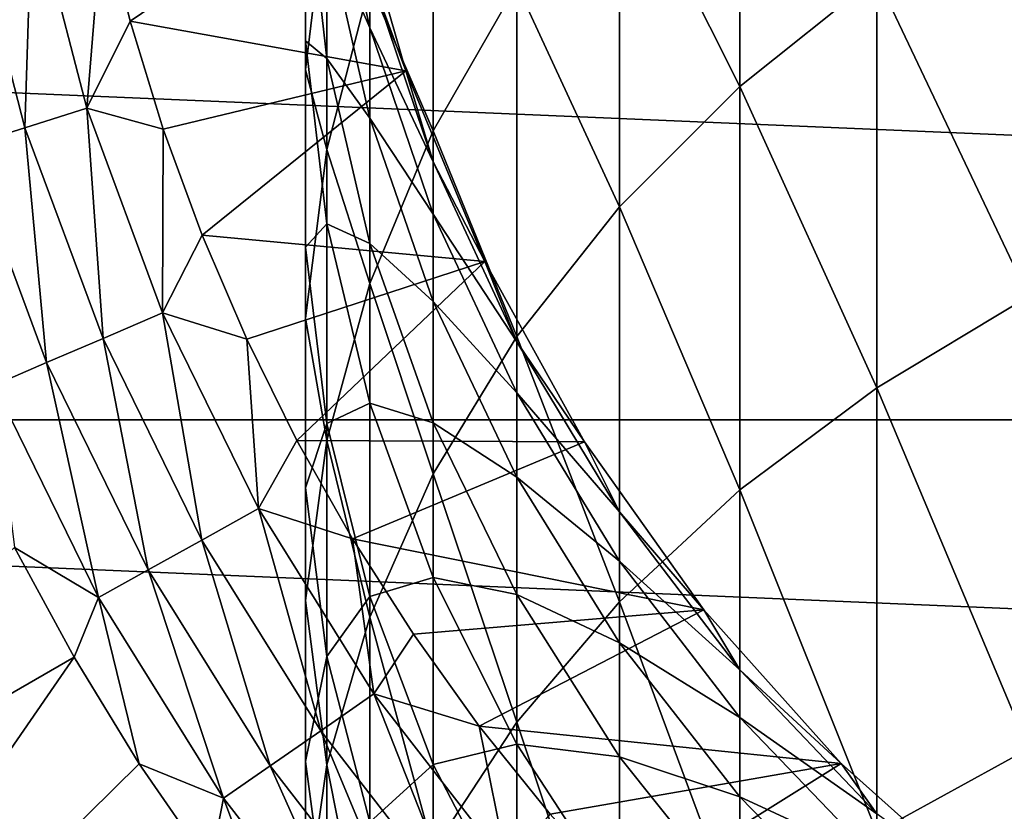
# Model space of a CAD drawing. Header units: metres. Extents: x -82 to 82, y -313 to 40.
# Tile 211 of 256: x -15 to -8.04, y -9.53 to -3.93. Entities that reach past the tile are written whole.
import ezdxf

# ---------------------------------------------------------------- set-up
doc = ezdxf.new("R2010")
doc.units = ezdxf.units.M
doc.layers.add('solid_505278_SW0001_CCC', color=7, linetype='CONTINUOUS')

msp = doc.modelspace()

# ---------------------------------------------------------------- linework, layer by layer
at = {"layer": 'solid_505278_SW0001_CCC'}
for points in [[(-9.908107, -4.403944, 178.716446), (-9.908107, -1.802799, 175.420898), (-10.759957, -2.709013, 174.761734)], [(-9.908107, -4.403944, 178.716446), (-8.940093, -3.627287, 179.380615), (-9.908107, -1.802799, 175.420898)], [(-12.076697, -4.717514, 173.300797), (-12.076697, -2.540731, 170.0466), (-12.52615, -3.677763, 169.349091)], [(-12.076697, -4.717514, 173.300797), (-11.485657, -3.684396, 174.052261), (-12.076697, -2.540731, 170.0466)], [(-12.52615, -3.989585, 150.498718), (-12.828745, -2.631824, 150.713867), (-12.52615, -3.605867, 147.257782)], [(-12.828745, -3.289982, 154.020615), (-12.828745, -2.631824, 150.713867), (-12.52615, -3.989585, 150.498718)], [(-10.759957, -5.255589, 177.988144), (-10.759957, -2.709013, 174.761734), (-11.485657, -3.684396, 174.052261)], [(-10.759957, -5.255589, 177.988144), (-9.908107, -4.403944, 178.716446), (-10.759957, -2.709013, 174.761734)], [(-12.980934, -4.08098, 160.964279), (-12.980934, -2.780686, 161.503357), (-12.980934, -2.875042, 157.698196)], [(-12.980934, -4.285762, 164.765091), (-12.980934, -2.780686, 161.503357), (-12.980934, -4.08098, 160.964279)], [(-12.980934, -4.285762, 164.765091), (-12.828745, -3.039173, 165.400864), (-12.980934, -2.780686, 161.503357)], [(-12.674059, -2.892781, 120), (-14.414154, -3.16414, 120), (-14.22148, -3.940704, 120)], [(-12.270475, -4.293649, 120), (-12.674059, -2.892781, 120), (-14.22148, -3.940704, 120)], [(-12.828745, -4.205811, 157.265457), (-12.980934, -2.875042, 157.698196), (-12.828745, -3.289982, 154.020615)], [(-12.980934, -4.08098, 160.964279), (-12.980934, -2.875042, 157.698196), (-12.828745, -4.205811, 157.265457)], [(-12.674063, -2.892772, 144), (-12.674059, -2.892781, 120), (-12.270475, -4.293649, 120)], [(-12.674063, -2.892772, 144), (-12.270475, -4.293649, 120), (-12.270483, -4.293628, 144)], [(-12.674063, -2.892772, 144), (-12.270483, -4.293628, 144), (-12.52615, -3.605867, 147.257782)], [(-7.867265, -5.889873, 183.165451), (-7.867265, -2.934725, 179.97287), (-8.940093, -3.627287, 179.380615)], [(-12.828745, -4.849551, 168.630264), (-12.828745, -3.039173, 165.400864), (-12.980934, -4.285762, 164.765091)], [(-12.828745, -4.849551, 168.630264), (-12.52615, -3.677763, 169.349091), (-12.828745, -3.039173, 165.400864)], [(-14.913604, -3.064824, 119.963287), (-15.362472, -3.157068, 119.853462), (-14.964256, -4.695065, 119.853462)], [(-14.527024, -4.557883, 119.963287), (-14.913604, -3.064824, 119.963287), (-14.964256, -4.695065, 119.853462)], [(-14.527024, -4.557883, 119.963287), (-14.414154, -3.16414, 120), (-14.913604, -3.064824, 119.963287)], [(-14.964256, -4.695065, 119.853462), (-15.362472, -3.157068, 119.853462), (-15.379685, -4.825408, 119.673233)], [(-14.527024, -4.557883, 119.963287), (-14.22148, -3.940704, 120), (-14.414154, -3.16414, 120)], [(-12.52615, -4.626651, 153.699493), (-12.828745, -3.289982, 154.020615), (-12.52615, -3.989585, 150.498718)], [(-12.828745, -4.205811, 157.265457), (-12.828745, -3.289982, 154.020615), (-12.52615, -4.626651, 153.699493)], [(39.424614, -6.760169, -279.5), (-39.424614, -6.760169, -279.5), (-39.855892, -3.392345, -279.5)], [(39.855892, -3.392345, -279.5), (39.424614, -6.760169, -279.5), (-39.855892, -3.392345, -279.5)], [(-12.270483, -4.293628, 144), (-12.076697, -4.935683, 147.153137), (-12.52615, -3.605867, 147.257782)], [(-12.52615, -3.989585, 150.498718), (-12.52615, -3.605867, 147.257782), (-12.076697, -4.935683, 147.153137)], [(-12.52615, -5.796252, 172.516129), (-12.52615, -3.677763, 169.349091), (-12.828745, -4.849551, 168.630264)], [(-12.52615, -5.796252, 172.516129), (-12.076697, -4.717514, 173.300797), (-12.52615, -3.677763, 169.349091)], [(-11.485657, -6.172239, 177.204254), (-11.485657, -3.684396, 174.052261), (-12.076697, -4.717514, 173.300797)], [(-11.485657, -6.172239, 177.204254), (-10.759957, -5.255589, 177.988144), (-11.485657, -3.684396, 174.052261)], [(-8.940093, -6.533782, 182.52063), (-8.940093, -3.627287, 179.380615), (-9.908107, -4.403944, 178.716446)], [(-8.940093, -6.533782, 182.52063), (-7.867265, -5.889873, 183.165451), (-8.940093, -3.627287, 179.380615)], [(-14.527024, -4.557883, 119.963287), (-13.987089, -4.705425, 120), (-14.22148, -3.940704, 120)], [(-12.270475, -4.293649, 120), (-14.22148, -3.940704, 120), (-13.987089, -4.705425, 120)], [(-12.076697, -5.307074, 150.289932), (-12.52615, -3.989585, 150.498718), (-12.076697, -4.935683, 147.153137)], [(-12.52615, -4.626651, 153.699493), (-12.52615, -3.989585, 150.498718), (-12.076697, -5.307074, 150.289932)], [(-12.828745, -5.373652, 160.42836), (-12.980934, -4.08098, 160.964279), (-12.828745, -4.205811, 157.265457)], [(-12.980934, -5.539702, 164.125549), (-12.980934, -4.08098, 160.964279), (-12.828745, -5.373652, 160.42836)], [(-12.980934, -5.539702, 164.125549), (-12.980934, -4.285762, 164.765091), (-12.980934, -4.08098, 160.964279)], [(-12.52615, -5.513131, 156.840347), (-12.828745, -4.205811, 157.265457), (-12.52615, -4.626651, 153.699493)], [(-12.828745, -5.373652, 160.42836), (-12.828745, -4.205811, 157.265457), (-12.52615, -5.513131, 156.840347)], [(-12.270475, -4.293649, 120), (-13.987089, -4.705425, 120), (-13.711789, -5.455867, 120)], [(-11.712605, -5.640468, 120), (-12.270475, -4.293649, 120), (-13.711789, -5.455867, 120)], [(-12.980934, -6.042357, 167.898529), (-12.980934, -4.285762, 164.765091), (-12.980934, -5.539702, 164.125549)], [(-12.980934, -6.042357, 167.898529), (-12.828745, -4.849551, 168.630264), (-12.980934, -4.285762, 164.765091)], [(-12.270483, -4.293628, 144), (-12.270475, -4.293649, 120), (-11.712605, -5.640468, 120)], [(-12.270483, -4.293628, 144), (-11.712605, -5.640468, 120), (-11.712595, -5.640489, 144)], [(-12.270483, -4.293628, 144), (-11.712595, -5.640489, 144), (-12.076697, -4.935683, 147.153137)], [(-9.908107, -7.255877, 181.797516), (-9.908107, -4.403944, 178.716446), (-10.759957, -5.255589, 177.988144)], [(-9.908107, -7.255877, 181.797516), (-8.940093, -6.533782, 182.52063), (-9.908107, -4.403944, 178.716446)], [(-14.527024, -4.557883, 119.963287), (-14.964256, -4.695065, 119.853462), (-14.412488, -6.184886, 119.853462)], [(-13.991378, -6.004173, 119.963287), (-13.987089, -4.705425, 120), (-14.527024, -4.557883, 119.963287)], [(-13.991378, -6.004173, 119.963287), (-14.527024, -4.557883, 119.963287), (-14.412488, -6.184886, 119.853462)], [(-12.076697, -5.923674, 153.387894), (-12.52615, -4.626651, 153.699493), (-12.076697, -5.307074, 150.289932)], [(-12.52615, -5.513131, 156.840347), (-12.52615, -4.626651, 153.699493), (-12.076697, -5.923674, 153.387894)], [(-14.964256, -4.695065, 119.853462), (-15.379685, -4.825408, 119.673233), (-14.812599, -6.356587, 119.673233)], [(-14.412488, -6.184886, 119.853462), (-14.964256, -4.695065, 119.853462), (-14.812599, -6.356587, 119.673233)], [(-13.991378, -6.004173, 119.963287), (-13.711789, -5.455867, 120), (-13.987089, -4.705425, 120)], [(-12.076697, -7.143147, 176.373962), (-12.076697, -4.717514, 173.300797), (-12.52615, -5.796252, 172.516129)], [(-12.076697, -7.143147, 176.373962), (-11.485657, -6.172239, 177.204254), (-12.076697, -4.717514, 173.300797)], [(-14.812599, -6.356587, 119.673233), (-15.379685, -4.825408, 119.673233), (-15.18184, -6.515041, 119.427048)], [(-12.828745, -6.907966, 171.707489), (-12.828745, -4.849551, 168.630264), (-12.980934, -6.042357, 167.898529)], [(-12.828745, -6.907966, 171.707489), (-12.52615, -5.796252, 172.516129), (-12.828745, -4.849551, 168.630264)], [(-11.712595, -5.640489, 144), (-11.485657, -6.209259, 147.052902), (-12.076697, -4.935683, 147.153137)], [(-12.076697, -5.307074, 150.289932), (-12.076697, -4.935683, 147.153137), (-11.485657, -6.209259, 147.052902)], [(-10.759957, -8.047693, 181.004578), (-10.759957, -5.255589, 177.988144), (-11.485657, -6.172239, 177.204254)], [(-10.759957, -8.047693, 181.004578), (-9.908107, -7.255877, 181.797516), (-10.759957, -5.255589, 177.988144)], [(-11.485657, -6.568843, 150.089996), (-12.076697, -5.307074, 150.289932), (-11.485657, -6.209259, 147.052902)], [(-12.076697, -5.923674, 153.387894), (-12.076697, -5.307074, 150.289932), (-11.485657, -6.568843, 150.089996)], [(-12.828745, -6.786292, 163.489761), (-12.980934, -5.539702, 164.125549), (-12.828745, -5.373652, 160.42836)], [(-12.52615, -6.643546, 159.901886), (-12.828745, -5.373652, 160.42836), (-12.52615, -5.513131, 156.840347)], [(-12.828745, -6.786292, 163.489761), (-12.828745, -5.373652, 160.42836), (-12.52615, -6.643546, 159.901886)], [(-13.991378, -6.004173, 119.963287), (-13.396316, -6.190182, 120), (-13.711789, -5.455867, 120)], [(-11.712605, -5.640468, 120), (-13.711789, -5.455867, 120), (-13.396316, -6.190182, 120)], [(-12.980934, -7.242197, 167.162491), (-12.980934, -5.539702, 164.125549), (-12.828745, -6.786292, 163.489761)], [(-12.980934, -7.242197, 167.162491), (-12.980934, -6.042357, 167.898529), (-12.980934, -5.539702, 164.125549)], [(-12.076697, -6.781674, 156.427841), (-12.52615, -5.513131, 156.840347), (-12.076697, -5.923674, 153.387894)], [(-12.52615, -6.643546, 159.901886), (-12.52615, -5.513131, 156.840347), (-12.076697, -6.781674, 156.427841)], [(-11.712605, -5.640468, 120), (-13.396316, -6.190182, 120), (-13.041457, -6.906519, 120)], [(-11.007418, -6.916409, 120), (-11.712605, -5.640468, 120), (-13.041457, -6.906519, 120)], [(-11.712595, -5.640489, 144), (-11.712605, -5.640468, 120), (-11.007418, -6.916409, 120)], [(-11.712595, -5.640489, 144), (-11.007418, -6.916409, 120), (-11.007415, -6.916417, 144)], [(-11.712595, -5.640489, 144), (-11.007415, -6.916417, 144), (-11.485657, -6.209259, 147.052902)], [(-12.52615, -8.156929, 175.507019), (-12.52615, -5.796252, 172.516129), (-12.828745, -6.907966, 171.707489)], [(-12.52615, -8.156929, 175.507019), (-12.076697, -7.143147, 176.373962), (-12.52615, -5.796252, 172.516129)], [(-7.867265, -9.086631, 186.116089), (-7.867265, -5.889873, 183.165451), (-8.940093, -6.533782, 182.52063)], [(-11.485657, -7.165843, 153.089462), (-12.076697, -5.923674, 153.387894), (-11.485657, -6.568843, 150.089996)], [(-12.076697, -6.781674, 156.427841), (-12.076697, -5.923674, 153.387894), (-11.485657, -7.165843, 153.089462)], [(-13.991378, -6.004173, 119.963287), (-14.412488, -6.184886, 119.853462), (-13.712828, -7.61124, 119.853462)], [(-13.31216, -7.388852, 119.963287), (-13.396316, -6.190182, 120), (-13.991378, -6.004173, 119.963287)], [(-13.31216, -7.388852, 119.963287), (-13.991378, -6.004173, 119.963287), (-13.712828, -7.61124, 119.853462)], [(-12.980934, -8.039619, 170.884354), (-12.980934, -6.042357, 167.898529), (-12.980934, -7.242197, 167.162491)], [(-12.980934, -8.039619, 170.884354), (-12.828745, -6.907966, 171.707489), (-12.980934, -6.042357, 167.898529)], [(-14.412488, -6.184886, 119.853462), (-14.812599, -6.356587, 119.673233), (-14.093515, -7.822539, 119.673233)], [(-13.712828, -7.61124, 119.853462), (-14.412488, -6.184886, 119.853462), (-14.093515, -7.822539, 119.673233)], [(-13.31216, -7.388852, 119.963287), (-13.041457, -6.906519, 120), (-13.396316, -6.190182, 120)], [(-11.485657, -8.899947, 180.151123), (-11.485657, -6.172239, 177.204254), (-12.076697, -7.143147, 176.373962)], [(-11.485657, -8.899947, 180.151123), (-10.759957, -8.047693, 181.004578), (-11.485657, -6.172239, 177.204254)], [(-11.007415, -6.916417, 144), (-10.759957, -7.411663, 146.958267), (-11.485657, -6.209259, 147.052902)], [(-11.485657, -6.568843, 150.089996), (-11.485657, -6.209259, 147.052902), (-10.759957, -7.411663, 146.958267)], [(-14.812599, -6.356587, 119.673233), (-15.18184, -6.515041, 119.427048), (-14.444831, -8.017535, 119.427048)], [(-14.093515, -7.822539, 119.673233), (-14.812599, -6.356587, 119.673233), (-14.444831, -8.017535, 119.427048)], [(-14.444831, -8.017535, 119.427048), (-15.18184, -6.515041, 119.427048), (-15.039022, -7.662744, 119.121323)], [(-8.940093, -9.677908, 185.422684), (-8.940093, -6.533782, 182.52063), (-9.908107, -7.255877, 181.797516)], [(-8.940093, -9.677908, 185.422684), (-7.867265, -9.086631, 186.116089), (-8.940093, -6.533782, 182.52063)], [(-10.759957, -7.760101, 149.901215), (-11.485657, -6.568843, 150.089996), (-10.759957, -7.411663, 146.958267)], [(-11.485657, -7.165843, 153.089462), (-11.485657, -6.568843, 150.089996), (-10.759957, -7.760101, 149.901215)], [(-12.52615, -8.010916, 162.865173), (-12.828745, -6.786292, 163.489761), (-12.52615, -6.643546, 159.901886)], [(-12.076697, -7.875774, 159.391022), (-12.52615, -6.643546, 159.901886), (-12.076697, -6.781674, 156.427841)], [(-12.52615, -8.010916, 162.865173), (-12.52615, -6.643546, 159.901886), (-12.076697, -7.875774, 159.391022)], [(38.70929, -10.079229, -279.5), (-38.70929, -10.079229, -279.5), (-39.424614, -6.760169, -279.5)], [(39.424614, -6.760169, -279.5), (38.70929, -10.079229, -279.5), (-39.424614, -6.760169, -279.5)], [(-12.828745, -8.435002, 166.430771), (-12.980934, -7.242197, 167.162491), (-12.828745, -6.786292, 163.489761)], [(-12.828745, -8.435002, 166.430771), (-12.828745, -6.786292, 163.489761), (-12.52615, -8.010916, 162.865173)], [(-11.485657, -7.996569, 156.032791), (-12.076697, -6.781674, 156.427841), (-11.485657, -7.165843, 153.089462)], [(-12.076697, -7.875774, 159.391022), (-12.076697, -6.781674, 156.427841), (-11.485657, -7.996569, 156.032791)], [(-13.31216, -7.388852, 119.963287), (-12.64821, -7.602789, 120), (-13.041457, -6.906519, 120)], [(-11.007418, -6.916409, 120), (-13.041457, -6.906519, 120), (-12.64821, -7.602789, 120)], [(-12.828745, -9.201699, 174.613556), (-12.828745, -6.907966, 171.707489), (-12.980934, -8.039619, 170.884354)], [(-12.828745, -9.201699, 174.613556), (-12.52615, -8.156929, 175.507019), (-12.828745, -6.907966, 171.707489)], [(-10.163795, -8.105384, 120), (-11.007418, -6.916409, 120), (-12.64821, -7.602789, 120)], [(-11.007415, -6.916417, 144), (-11.007418, -6.916409, 120), (-10.163795, -8.105384, 120)], [(-11.007415, -6.916417, 144), (-10.163795, -8.105384, 120), (-10.163809, -8.105368, 144)], [(-11.007415, -6.916417, 144), (-10.163809, -8.105368, 144), (-10.759957, -7.411663, 146.958267)], [(-12.076697, -9.802648, 179.247147), (-12.076697, -7.143147, 176.373962), (-12.52615, -8.156929, 175.507019)], [(-12.076697, -9.802648, 179.247147), (-11.485657, -8.899947, 180.151123), (-12.076697, -7.143147, 176.373962)], [(-10.759957, -8.338595, 152.807709), (-11.485657, -7.165843, 153.089462), (-10.759957, -7.760101, 149.901215)], [(-11.485657, -7.996569, 156.032791), (-11.485657, -7.165843, 153.089462), (-10.759957, -8.338595, 152.807709)], [(-12.980934, -9.177946, 170.056351), (-12.980934, -7.242197, 167.162491), (-12.828745, -8.435002, 166.430771)], [(-12.980934, -9.177946, 170.056351), (-12.980934, -8.039619, 170.884354), (-12.980934, -7.242197, 167.162491)], [(-9.908107, -10.340981, 184.645096), (-9.908107, -7.255877, 181.797516), (-10.759957, -8.047693, 181.004578)], [(-9.908107, -10.340981, 184.645096), (-8.940093, -9.677908, 185.422684), (-9.908107, -7.255877, 181.797516)], [(-13.31216, -7.388852, 119.963287), (-13.712828, -7.61124, 119.853462), (-12.872455, -8.959493, 119.853462)], [(-12.496342, -8.697711, 119.963287), (-12.64821, -7.602789, 120), (-13.31216, -7.388852, 119.963287)], [(-12.496342, -8.697711, 119.963287), (-13.31216, -7.388852, 119.963287), (-12.872455, -8.959493, 119.853462)], [(-10.163809, -8.105368, 144), (-9.908107, -8.528798, 146.870346), (-10.759957, -7.411663, 146.958267)], [(-10.759957, -7.760101, 149.901215), (-10.759957, -7.411663, 146.958267), (-9.908107, -8.528798, 146.870346)], [(-13.712828, -7.61124, 119.853462), (-14.093515, -7.822539, 119.673233), (-13.229813, -9.208221, 119.673233)], [(-12.872455, -8.959493, 119.853462), (-13.712828, -7.61124, 119.853462), (-13.229813, -9.208221, 119.673233)], [(-10.163795, -8.105384, 120), (-12.64821, -7.602789, 120), (-12.217798, -8.276776, 120)], [(-12.496342, -8.697711, 119.963287), (-12.217798, -8.276776, 120), (-12.64821, -7.602789, 120)], [(-18.291599, -10.560659, 114.878677), (-14.617375, -8.439323, 119.121323), (-15.039022, -7.662744, 119.121323)], [(-14.444831, -8.017535, 119.427048), (-15.039022, -7.662744, 119.121323), (-14.617375, -8.439323, 119.121323)], [(-9.908107, -8.86688, 149.72583), (-10.759957, -7.760101, 149.901215), (-9.908107, -8.528798, 146.870346)], [(-10.759957, -8.338595, 152.807709), (-10.759957, -7.760101, 149.901215), (-9.908107, -8.86688, 149.72583)], [(-14.093515, -7.822539, 119.673233), (-14.444831, -8.017535, 119.427048), (-13.559599, -9.437759, 119.427048)], [(-13.229813, -9.208221, 119.673233), (-14.093515, -7.822539, 119.673233), (-13.559599, -9.437759, 119.427048)], [(-12.076697, -9.199216, 162.259125), (-12.52615, -8.010916, 162.865173), (-12.076697, -7.875774, 159.391022)], [(-11.485657, -9.055889, 158.901764), (-12.076697, -7.875774, 159.391022), (-11.485657, -7.996569, 156.032791)], [(-12.076697, -9.199216, 162.259125), (-12.076697, -7.875774, 159.391022), (-11.485657, -9.055889, 158.901764)], [(-10.759957, -9.143571, 155.659805), (-11.485657, -7.996569, 156.032791), (-10.759957, -8.338595, 152.807709)], [(-11.485657, -9.055889, 158.901764), (-11.485657, -7.996569, 156.032791), (-10.759957, -9.143571, 155.659805)], [(-14.444831, -8.017535, 119.427048), (-14.617375, -8.439323, 119.121323), (-14.155663, -9.192771, 119.121323)], [(-13.559599, -9.437759, 119.427048), (-14.444831, -8.017535, 119.427048), (-14.155663, -9.192771, 119.121323)], [(-12.980934, -10.26521, 173.704071), (-12.980934, -8.039619, 170.884354), (-12.980934, -9.177946, 170.056351)], [(-12.980934, -10.26521, 173.704071), (-12.828745, -9.201699, 174.613556), (-12.980934, -8.039619, 170.884354)], [(-12.52615, -9.606791, 165.711929), (-12.828745, -8.435002, 166.430771), (-12.52615, -8.010916, 162.865173)], [(-12.52615, -9.606791, 165.711929), (-12.52615, -8.010916, 162.865173), (-12.076697, -9.199216, 162.259125)], [(-10.759957, -11.068076, 183.792419), (-10.759957, -8.047693, 181.004578), (-11.485657, -8.899947, 180.151123)], [(-10.759957, -11.068076, 183.792419), (-9.908107, -10.340981, 184.645096), (-10.759957, -8.047693, 181.004578)], [(-10.163795, -8.105384, 120), (-12.217798, -8.276776, 120), (-11.751562, -8.926388, 120)], [(-9.192389, -9.192389, 120), (-10.163795, -8.105384, 120), (-11.751562, -8.926388, 120)], [(-10.163809, -8.105368, 144), (-10.163795, -8.105384, 120), (-9.192389, -9.192389, 120)], [(-10.163809, -8.105368, 144), (-9.192389, -9.192389, 120), (-9.192389, -9.192389, 144)], [(-10.163809, -8.105368, 144), (-9.192389, -9.192389, 144), (-9.908107, -8.528798, 146.870346)], [(-12.52615, -10.74521, 178.303253), (-12.52615, -8.156929, 175.507019), (-12.828745, -9.201699, 174.613556)], [(-12.52615, -10.74521, 178.303253), (-12.076697, -9.802648, 179.247147), (-12.52615, -8.156929, 175.507019)], [(-12.496342, -8.697711, 119.963287), (-11.751562, -8.926388, 120), (-12.217798, -8.276776, 120)], [(-9.908107, -9.428182, 152.545944), (-10.759957, -8.338595, 152.807709), (-9.908107, -8.86688, 149.72583)], [(-10.759957, -9.143571, 155.659805), (-10.759957, -8.338595, 152.807709), (-9.908107, -9.428182, 152.545944)], [(-18.291599, -10.560659, 114.878677), (-17.225948, -12.221984, 114.878677), (-14.617375, -8.439323, 119.121323)], [(-17.225948, -12.221984, 114.878677), (-14.155663, -9.192771, 119.121323), (-14.617375, -8.439323, 119.121323)], [(-12.828745, -10.3096, 169.2332), (-12.980934, -9.177946, 170.056351), (-12.828745, -8.435002, 166.430771)], [(-12.828745, -10.3096, 169.2332), (-12.828745, -8.435002, 166.430771), (-12.52615, -9.606791, 165.711929)], [(-9.192389, -9.192389, 144), (-8.940093, -9.547567, 146.790161), (-9.908107, -8.528798, 146.870346)], [(-9.908107, -8.86688, 149.72583), (-9.908107, -8.528798, 146.870346), (-8.940093, -9.547567, 146.790161)], [(-12.496342, -8.697711, 119.963287), (-12.872455, -8.959493, 119.853462), (-11.899994, -10.21581, 119.853462)], [(-11.552295, -9.917319, 119.963287), (-11.751562, -8.926388, 120), (-12.496342, -8.697711, 119.963287)], [(-11.552295, -9.917319, 119.963287), (-12.496342, -8.697711, 119.963287), (-11.899994, -10.21581, 119.853462)], [(-11.485657, -11.850669, 182.874664), (-11.485657, -8.899947, 180.151123), (-12.076697, -9.802648, 179.247147)], [(-11.485657, -11.850669, 182.874664), (-10.759957, -11.068076, 183.792419), (-11.485657, -8.899947, 180.151123)], [(-8.940093, -9.876206, 149.565887), (-9.908107, -8.86688, 149.72583), (-8.940093, -9.547567, 146.790161)], [(-9.908107, -9.428182, 152.545944), (-9.908107, -8.86688, 149.72583), (-8.940093, -9.876206, 149.565887)], [(-12.872455, -8.959493, 119.853462), (-13.229813, -9.208221, 119.673233), (-12.230354, -10.499415, 119.673233)], [(-11.899994, -10.21581, 119.853462), (-12.872455, -8.959493, 119.853462), (-12.230354, -10.499415, 119.673233)], [(-9.192389, -9.192389, 120), (-11.751562, -8.926388, 120), (-11.250874, -9.549736, 120)], [(-11.552295, -9.917319, 119.963287), (-11.250874, -9.549736, 120), (-11.751562, -8.926388, 120)], [(-11.485657, -10.337261, 161.678696), (-12.076697, -9.199216, 162.259125), (-11.485657, -9.055889, 158.901764)], [(-10.759957, -10.170056, 158.43985), (-11.485657, -9.055889, 158.901764), (-10.759957, -9.143571, 155.659805)], [(-11.485657, -10.337261, 161.678696), (-11.485657, -9.055889, 158.901764), (-10.759957, -10.170056, 158.43985)], [(-7.867265, -12.505249, 188.806549), (-7.867265, -9.086631, 186.116089), (-8.940093, -9.677908, 185.422684)], [(-12.980934, -11.334991, 172.78923), (-12.980934, -9.177946, 170.056351), (-12.828745, -10.3096, 169.2332)], [(-12.980934, -11.334991, 172.78923), (-12.980934, -10.26521, 173.704071), (-12.980934, -9.177946, 170.056351)], [(-9.908107, -10.209233, 155.313263), (-10.759957, -9.143571, 155.659805), (-9.908107, -9.428182, 152.545944)], [(-10.759957, -10.170056, 158.43985), (-10.759957, -9.143571, 155.659805), (-9.908107, -10.209233, 155.313263)], [(-17.225948, -12.221984, 114.878677), (-13.65515, -9.921022, 119.121323), (-14.155663, -9.192771, 119.121323)], [(-13.559599, -9.437759, 119.427048), (-14.155663, -9.192771, 119.121323), (-13.65515, -9.921022, 119.121323)], [(-13.229813, -9.208221, 119.673233), (-13.559599, -9.437759, 119.427048), (-12.535227, -10.761139, 119.427048)], [(-12.230354, -10.499415, 119.673233), (-13.229813, -9.208221, 119.673233), (-12.535227, -10.761139, 119.427048)], [(-12.828745, -11.716583, 177.330505), (-12.828745, -9.201699, 174.613556), (-12.980934, -10.26521, 173.704071)], [(-12.828745, -11.716583, 177.330505), (-12.52615, -10.74521, 178.303253), (-12.828745, -9.201699, 174.613556)], [(-12.076697, -10.743822, 165.01442), (-12.52615, -9.606791, 165.711929), (-12.076697, -9.199216, 162.259125)], [(-12.076697, -10.743822, 165.01442), (-12.076697, -9.199216, 162.259125), (-11.485657, -10.337261, 161.678696)], [(-9.192389, -9.192389, 120), (-11.250874, -9.549736, 120), (-10.717166, -10.145046, 120)], [(-8.105384, -10.163795, 120), (-9.192389, -9.192389, 120), (-10.717166, -10.145046, 120)], [(-9.192389, -9.192389, 144), (-9.192389, -9.192389, 120), (-8.105384, -10.163795, 120)], [(-9.192389, -9.192389, 144), (-8.105384, -10.163795, 120), (-8.105368, -10.163809, 144)], [(-9.192389, -9.192389, 144), (-8.105368, -10.163809, 144), (-8.940093, -9.547567, 146.790161)], [(-13.559599, -9.437759, 119.427048), (-13.65515, -9.921022, 119.121323), (-13.117209, -10.622083, 119.121323)], [(-12.535227, -10.761139, 119.427048), (-13.559599, -9.437759, 119.427048), (-13.117209, -10.622083, 119.121323)], [(-8.940093, -10.421828, 152.307236), (-9.908107, -9.428182, 152.545944), (-8.940093, -9.876206, 149.565887)], [(-9.908107, -10.209233, 155.313263), (-9.908107, -9.428182, 152.545944), (-8.940093, -10.421828, 152.307236)]]:
    msp.add_3dface(points, dxfattribs=at)

doc.saveas('drawing.dxf')
